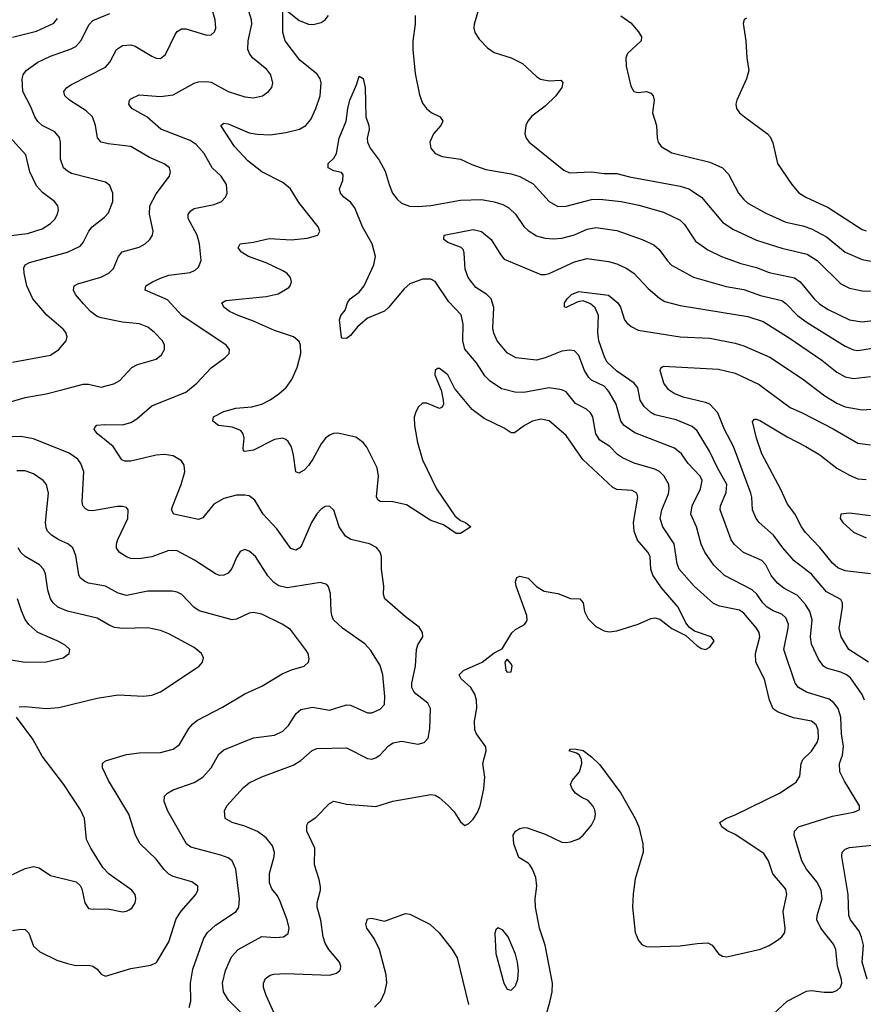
# Model space of a CAD drawing. Header units: inches. Extents: x 990586 to 1117858, y 769490 to 892071.
# Tile 15 of 248: x 1004624 to 1008616, y 867090 to 871750. Entities that reach past the tile are written whole.
import ezdxf

# ---------------------------------------------------------------- set-up
doc = ezdxf.new("R2010")
doc.units = ezdxf.units.IN
doc.header["$MEASUREMENT"] = 0
doc.layers.add('B0806', color=7, linetype='Continuous')
doc.layers.add('B0807', color=7, linetype='Continuous')

msp = doc.modelspace()

# ---------------------------------------------------------------- linework, layer by layer
at = {"layer": 'B0806', "color": 6}
for points, elevation in [([(1004570, 869938.4), (1004650, 869961.7), (1004750, 869979), (1004830.4, 870000)], 3200), ([(1005670.8, 867050.8), (1005611.8, 867110), (1005588.5, 867150), (1005583.9, 867190), (1005598.3, 867250), (1005625.7, 867314.3), (1005658.2, 867350), (1005770, 867410.4), (1005834, 867406), (1005873.1, 867410), (1005894.1, 867425.9), (1005899, 867450), (1005890, 867489.9), (1005857.2, 867577.2), (1005843.5, 867603.5), (1005816.7, 867636.7), (1005805.7, 867665.7), (1005805.8, 867710), (1005828.5, 867790), (1005829.8, 867810), (1005820.3, 867840.3), (1005790, 867878.4), (1005750, 867908.5), (1005690, 867933.6), (1005629.4, 867950), (1005596.7, 867970), (1005594, 868006), (1005604.5, 868030), (1005683.5, 868116.5), (1005710, 868138.2), (1005770, 868167.4), (1005918.5, 868221.5), (1005955.2, 868244.8), (1006008.2, 868291.8), (1006030, 868301.4), (1006170, 868304.3), (1006270, 868253.8), (1006290, 868251.1), (1006310, 868257), (1006330, 868270.3), (1006370, 868312.8), (1006391.7, 868328.3), (1006430, 868335.5), (1006510, 868322), (1006537.9, 868330), (1006556.3, 868350), (1006565.5, 868394.5), (1006568, 868490), (1006555.4, 868515.4), (1006499.2, 868559.2), (1006489, 868570), (1006480.3, 868590), (1006479.5, 868610), (1006497.3, 868690), (1006501.9, 868770), (1006508.6, 868791.4), (1006531, 868829), (1006530.3, 868850), (1006515, 868875), (1006450, 868923.9), (1006352.1, 869010), (1006346, 869030), (1006347.6, 869070), (1006336.2, 869150), (1006335.7, 869210), (1006329.9, 869230), (1006312.9, 869252.9), (1006278.6, 869270), (1006191, 869290), (1006165.9, 869305.9), (1006135.5, 869350), (1006110, 869429.2), (1006090, 869448.4), (1006070, 869446.9), (1006050, 869433.9), (1006030, 869411.2), (1006005.1, 869370), (1005958.2, 869261.8), (1005950, 869250), (1005930, 869240.1), (1005907.4, 869247.4), (1005840.3, 869340.3), (1005775.9, 869410), (1005736.9, 869476.9), (1005710, 869496.3), (1005690, 869500.7), (1005650, 869499.6), (1005590, 869484.5), (1005543.2, 869456.8), (1005490, 869392.7), (1005470, 869385.1), (1005353.1, 869410), (1005342.3, 869430), (1005346.7, 869446.7), (1005387.6, 869550), (1005405.4, 869610), (1005402.5, 869642.5), (1005390, 869662.4), (1005350, 869685.7), (1005310, 869693), (1005269.8, 869689.8), (1005150, 869660.4), (1005120.9, 869660.9), (1005107.7, 869667.7), (1005065.7, 869730), (1004991.9, 869790), (1004977.2, 869810), (1004979, 869821), (1004988.6, 869831.4), (1005024.9, 869835.1), (1005110, 869833.1), (1005150, 869844.7), (1005178.1, 869861.9), (1005250, 869922.8), (1005410, 869987.3), (1005425.7, 870000)], 3100), ([(1006617.2, 870000), (1006618, 869998), (1006628.1, 869950), (1006629.2, 869930), (1006623.7, 869916.3), (1006610, 869909.9), (1006550, 869936.1), (1006530, 869935), (1006510, 869917.1), (1006496.4, 869890), (1006491.3, 869868.7), (1006491.9, 869830), (1006506.8, 869750), (1006530, 869666.5), (1006595.7, 869530), (1006682.7, 869402.7), (1006710, 869380.1), (1006734, 869370), (1006759.5, 869350), (1006710, 869318.5), (1006690, 869317.9), (1006630, 869359), (1006570, 869379.9), (1006454, 869454), (1006390, 869467.7), (1006330, 869469.4), (1006318.6, 869478.6), (1006312.2, 869492.2), (1006321.3, 869590), (1006316.4, 869630), (1006267.3, 869727.3), (1006249.6, 869750), (1006214.6, 869774.6), (1006130, 869792.8), (1006108.5, 869791.5), (1006090, 869784.5), (1006071, 869769), (1006050, 869742.5), (1006011.1, 869670), (1005990, 869639.9), (1005970, 869618.3), (1005944.7, 869604.7), (1005930, 869610.9), (1005920.3, 869690), (1005909.5, 869729.5), (1005894.7, 869754.7), (1005883.8, 869763.8), (1005869.7, 869769.7), (1005830, 869763.9), (1005730, 869713.4), (1005690, 869706.3), (1005683.8, 869710), (1005682.1, 869722.1), (1005686.8, 869770), (1005682.3, 869790), (1005670, 869806.1), (1005630, 869821.4), (1005564.3, 869830), (1005538.1, 869850), (1005540.7, 869870), (1005590, 869896.4), (1005647.5, 869912.5), (1005721.8, 869918.2), (1005770, 869930.2), (1005810, 869951), (1005850, 869979.8), (1005873.2, 870000)], 3000), ([(1005829, 867049), (1005790, 867131.4), (1005777, 867170), (1005777.9, 867190), (1005787.9, 867212.1), (1005810, 867228.5), (1005826.9, 867233.1), (1005884.2, 867235.8), (1006090, 867228), (1006122.6, 867237.4), (1006139.2, 867250), (1006141.8, 867258.2), (1006144.4, 867270), (1006137.3, 867290), (1006087.4, 867350), (1006070, 867379.9), (1006060.2, 867410), (1006048.4, 867488.4), (1006031.4, 867550), (1006031.5, 867570), (1006047.1, 867630), (1006046.7, 867646.7), (1006040.8, 867680.8), (1006019.3, 867750), (1006020.9, 867830), (1005982.9, 867910), (1005982.1, 867937.9), (1005988.9, 867950), (1006025.8, 867974.2), (1006090, 868040.6), (1006110, 868050.9), (1006170, 868037.8), (1006310, 868027.1), (1006390, 868052.3), (1006570, 868083.9), (1006590, 868080.5), (1006609.4, 868069.4), (1006651.4, 868031.4), (1006680.7, 868000.7), (1006710, 867953.5), (1006730, 867936.1), (1006750, 867945.5), (1006770, 867965.8), (1006790, 867997.5), (1006802.6, 868030), (1006820.2, 868110), (1006824.8, 868164.8), (1006816.2, 868230), (1006830.8, 868290), (1006829.4, 868309.4), (1006786.2, 868370), (1006777.1, 868390), (1006776.4, 868430), (1006787.7, 868492.3), (1006785, 868530), (1006777.7, 868557.6), (1006758.8, 868590), (1006712.4, 868630), (1006703.1, 868650), (1006724.9, 868670), (1006811.8, 868710), (1006870, 868753.4), (1006907.6, 868772.4), (1006952.2, 868847.8), (1006970, 868864.6), (1007012.3, 868887.7), (1007020.8, 868899.2), (1007025, 868910), (1007023.9, 868930), (1006973.4, 869070), (1006969.9, 869090.1), (1006976.5, 869110), (1006990, 869116.9), (1007030, 869106.6), (1007070, 869067.5), (1007106.1, 869046.1), (1007170, 869034.6), (1007230, 869010.7), (1007274.4, 869010), (1007290, 868990.5), (1007296.1, 868950), (1007313.9, 868913.9), (1007350, 868878.9), (1007390, 868858.1), (1007413.9, 868853.9), (1007450, 868857.4), (1007550, 868889.3), (1007610, 868915.7), (1007630, 868919.1), (1007652.7, 868912.7), (1007710, 868869), (1007775.8, 868835.8), (1007830, 868787.2), (1007850, 868774.7), (1007870, 868770.2), (1007890, 868780.2), (1007909.8, 868810), (1007896.8, 868830), (1007816.8, 868856.8), (1007794.2, 868874.2), (1007776.5, 868896.5), (1007739.8, 868970), (1007660.9, 869060.9), (1007620.6, 869120.6), (1007610.2, 869150), (1007607.1, 869210), (1007597, 869230), (1007547.7, 869287.7), (1007531.9, 869330), (1007527.8, 869370), (1007549, 869490), (1007543.9, 869510), (1007522.1, 869522.1), (1007450, 869526.3), (1007430, 869536.9), (1007288.1, 869668.1), (1007210, 869782.9), (1007130, 869851.1), (1007090, 869860.1), (1007050, 869850.1), (1007013.5, 869830), (1006965.6, 869794.4), (1006950, 869795.6), (1006916.5, 869816.5), (1006822.4, 869862.4), (1006764.9, 869904.9), (1006685.6, 870000)], 3000), ([(1007085.5, 870000), (1007010, 869986.6), (1006967.5, 869987.5), (1006918.4, 870000)], 2900), ([(1007084.7, 866930), (1007134, 867106), (1007143.5, 867150), (1007144.9, 867190), (1007110, 867370), (1007083.4, 867450), (1007064.3, 867550), (1007062.6, 867590), (1007071.5, 867650), (1007065.8, 867690), (1007050.8, 867730), (1007037.8, 867750), (1007030, 867759), (1006985.6, 867785.6), (1006962.2, 867850), (1006959.3, 867890), (1006970.3, 867909.7), (1006990, 867922.4), (1007010, 867927.4), (1007025.3, 867925.3), (1007110, 867896.1), (1007190, 867858.4), (1007210, 867855.8), (1007230, 867858.5), (1007270, 867873.9), (1007290.6, 867890), (1007330, 867938.2), (1007345.7, 867970), (1007348.1, 867990), (1007345.2, 868010), (1007335.6, 868030), (1007314.1, 868054.1), (1007281.6, 868070), (1007254, 868090), (1007238.5, 868110), (1007230.6, 868130), (1007237.6, 868150), (1007273.3, 868190), (1007284.6, 868230), (1007282.2, 868250), (1007271.1, 868271.1), (1007259.4, 868279.4), (1007223.5, 868290), (1007230, 868298.4), (1007250, 868299.6), (1007290, 868292), (1007330, 868261.8), (1007370, 868223.2), (1007468.6, 868090), (1007536.5, 867970), (1007553.9, 867930), (1007572.7, 867850), (1007574.4, 867810), (1007535.9, 867684.1), (1007526.2, 867613.8), (1007523.6, 867550), (1007536.3, 867430), (1007552.1, 867392.1), (1007570, 867372.1), (1007590, 867363.7), (1007610, 867362.6), (1007750, 867367.3), (1007830, 867378.4), (1007880.4, 867380.4), (1007901.2, 867370), (1007930, 867329.2), (1007950, 867318.5), (1007970, 867315.1), (1008130, 867350.6), (1008170, 867368.3), (1008210, 867393.8), (1008230.5, 867409.5), (1008244.3, 867430), (1008246.4, 867450), (1008236.1, 867530), (1008254.5, 867610), (1008250, 867635.2), (1008187.7, 867707.7), (1008166.8, 867770), (1008144.6, 867804.6), (1008010, 867893.6), (1007970, 867912.3), (1007945.9, 867930), (1007936.8, 867950), (1007965.1, 867970), (1008010, 867986.4), (1008220.1, 868090), (1008297.8, 868142.2), (1008315.4, 868170), (1008322.4, 868230), (1008330.4, 868249.6), (1008370, 868289.1), (1008398, 868330), (1008403.4, 868350), (1008401.9, 868390), (1008392.8, 868412.8), (1008370, 868429.8), (1008286.3, 868446.3), (1008212.4, 868472.4), (1008190, 868489.2), (1008171.3, 868530), (1008148.6, 868628.6), (1008107.6, 868710), (1008105.7, 868750), (1008126.2, 868830), (1008122.5, 868850), (1008110.4, 868870), (1008050, 868940.8), (1008030, 868956), (1007935.4, 868975.4), (1007907.4, 868987.4), (1007816, 869070), (1007743.9, 869150), (1007734.7, 869174.7), (1007721.2, 869270), (1007666.7, 869350), (1007654.7, 869390), (1007663, 869430), (1007693.5, 869506.5), (1007698, 869530), (1007695.6, 869550), (1007673.3, 869590), (1007651.6, 869611.6), (1007630, 869623.7), (1007531.4, 869651.4), (1007475.9, 869675.9), (1007452.4, 869692.4), (1007416.2, 869730), (1007370, 869760.6), (1007349.8, 869790), (1007335.4, 869870), (1007325.5, 869890), (1007306.7, 869906.7), (1007254.1, 869934.1), (1007209.4, 869989.4), (1007190, 869998.3), (1007179.6, 870000)], 2900), ([(1008190, 867043.2), (1008254.9, 867105.1), (1008347.9, 867152.1), (1008370, 867155.7), (1008430, 867147.1), (1008470, 867147.9), (1008490, 867155.1), (1008508.7, 867171.3), (1008514.1, 867190), (1008512.5, 867207.5), (1008493.1, 867270), (1008486.3, 867350), (1008474.6, 867374.6), (1008414.2, 867450), (1008396.8, 867490), (1008397.8, 867510), (1008421.8, 867590), (1008416.8, 867630), (1008395.9, 867670), (1008347.9, 867730), (1008324.6, 867770), (1008288.8, 867890), (1008290, 867910), (1008310, 867930.8), (1008470, 867980.9), (1008570, 868000.4), (1008597.3, 868010), (1008597.2, 868030), (1008526.3, 868146.3), (1008505, 868190), (1008503.3, 868230), (1008517.6, 868270), (1008522.9, 868310), (1008513.4, 868370), (1008510.1, 868450), (1008496.4, 868490), (1008477, 868517), (1008455, 868535), (1008346.8, 868566.8), (1008310, 868590), (1008293.6, 868610), (1008240.1, 868770), (1008260.7, 868870), (1008261.7, 868890), (1008250, 868919.7), (1008230, 868936.7), (1008190, 868952), (1008161.3, 868970), (1008141, 868990), (1008111.9, 869031.9), (1008090, 869051.4), (1007959.4, 869119.4), (1007908.9, 869168.9), (1007865.7, 869230), (1007848.1, 869268.1), (1007826.2, 869350), (1007800.1, 869410), (1007806.2, 869450), (1007845.6, 869530), (1007853.9, 869570), (1007843.7, 869590), (1007787.6, 869650), (1007756, 869696), (1007722.2, 869722.2), (1007534.5, 869794.5), (1007484.4, 869830), (1007468.8, 869850), (1007446, 869930), (1007412.4, 869990), (1007404, 870000)], 2800), ([(1008622.3, 868530), (1008610, 868556.2), (1008555.2, 868635.2), (1008536.8, 868650), (1008510, 868662.6), (1008441.1, 868681.1), (1008428.2, 868690), (1008403.3, 868723.3), (1008370, 868794.1), (1008365.8, 868830), (1008373.8, 868910), (1008362.2, 868950), (1008343.1, 868983.1), (1008304.7, 869024.7), (1008239.6, 869059.6), (1008210, 869083.6), (1008180.5, 869120.5), (1008154.6, 869170), (1008135.5, 869190), (1008048.8, 869228.8), (1008005.8, 869265.8), (1007990, 869289.3), (1007939.3, 869430), (1007940.7, 869450), (1007967.7, 869512.3), (1007970.3, 869550), (1007925.4, 869630), (1007888.2, 869708.2), (1007830, 869805), (1007805.7, 869825.7), (1007730, 869857.2), (1007630, 869880.2), (1007610, 869891.3), (1007579.5, 869919.5), (1007560.7, 869950), (1007550.1, 870000)], 2700), ([(1008640.8, 868710), (1008547.4, 868770), (1008510.7, 868830), (1008501.4, 868870), (1008517.7, 868970), (1008516.9, 868990), (1008510, 869005.6), (1008441.9, 869041.9), (1008370, 869125.8), (1008288.9, 869188.9), (1008234.9, 869250), (1008190.8, 869310.8), (1008123.4, 869370), (1008109.3, 869390), (1008091.6, 869430), (1008088.7, 869490), (1008083.5, 869510), (1008002.1, 869730), (1007959.2, 869810), (1007927.6, 869890), (1007890, 869930.2), (1007870, 869939.1), (1007763.9, 869963.9), (1007721.4, 869981.4), (1007697, 869997), (1007694.6, 870000)], 2600), ([(1008154.3, 870000), (1008270, 869914.2), (1008330, 869888.2), (1008474, 869814), (1008590, 869746.5), (1008650, 869739)], 2600), ([(1008394.1, 870000), (1008434.1, 869970), (1008490, 869936), (1008530, 869918.2), (1008610, 869903.4), (1008770, 869914.7)], 2700), ([(1008650, 869126.9), (1008530, 869142.6), (1008495.6, 869155.6), (1008470, 869178.3), (1008410, 869251.6), (1008342.5, 869322.5), (1008323.2, 869350), (1008291.6, 869411.6), (1008257, 869457), (1008226.1, 869526.1), (1008136.1, 869696.1), (1008109.8, 869770), (1008091.2, 869848.8), (1008101, 869859), (1008110, 869860.2), (1008130, 869851.3), (1008255.8, 869775.8), (1008344.3, 869730), (1008410.2, 869690.2), (1008490, 869628.4), (1008550, 869594.6), (1008590, 869577.9), (1008630, 869573.4)], 2500), ([(1005425.4, 867074.6), (1005434.4, 867105.6), (1005432.8, 867190), (1005443.3, 867256.7), (1005496.1, 867403.9), (1005513.2, 867430), (1005550, 867465.3), (1005649.1, 867530), (1005660.9, 867550), (1005663.7, 867590), (1005646.9, 867730), (1005630, 867768.7), (1005610, 867783.6), (1005576.6, 867796.6), (1005433.5, 867833.5), (1005412.9, 867850), (1005325, 868005), (1005307.5, 868050), (1005310, 868075.3), (1005322.8, 868090), (1005350, 868105.2), (1005450, 868140.5), (1005490, 868164.5), (1005530, 868209.8), (1005566, 868274), (1005590, 868294.6), (1005730, 868351.7), (1005830, 868364.2), (1005870, 868382.8), (1005896.3, 868410), (1005932.8, 868467.2), (1005954.6, 868485.4), (1006010, 868495.9), (1006090, 868482.2), (1006170, 868507.6), (1006190, 868505.5), (1006270, 868470), (1006290, 868469.8), (1006330, 868486.8), (1006350.3, 868509.7), (1006352.5, 868547.5), (1006342.5, 868650), (1006330, 868693.8), (1006285.5, 868765.5), (1006256.7, 868796.7), (1006151.5, 868870), (1006109.7, 868910), (1006100.7, 868930), (1006098, 868950), (1006095.2, 869035.2), (1006085.6, 869065.6), (1006076.7, 869076.7), (1006047.2, 869087.2), (1005890, 869060.7), (1005850.8, 869070.8), (1005827.2, 869087.2), (1005798.4, 869118.4), (1005740.6, 869210), (1005710, 869235.4), (1005690, 869242.9), (1005666.9, 869233.1), (1005650, 869205.6), (1005627.4, 869152.6), (1005610, 869131.5), (1005590, 869121.3), (1005570, 869119.3), (1005550, 869127), (1005451.9, 869191.9), (1005370, 869236.3), (1005330, 869237.6), (1005250, 869208.4), (1005190, 869198.5), (1005150, 869200.2), (1005130, 869208.1), (1005094.2, 869230), (1005081.6, 869250), (1005081.9, 869270), (1005088.7, 869290), (1005135.9, 869390), (1005137.4, 869430), (1005130, 869441.5), (1005110, 869446.9), (1005085.9, 869445.9), (1004970, 869425.7), (1004950, 869427.7), (1004935.3, 869435.3), (1004923.6, 869450), (1004919.5, 869470), (1004927.3, 869610), (1004914, 869650), (1004899.3, 869670), (1004858.2, 869698.2), (1004690, 869766.9), (1004630, 869777.2), (1004550, 869774.2)], 3200), ([(1004590, 867439.4), (1004630, 867446.6), (1004650, 867443.9), (1004667.5, 867427.5), (1004690, 867365.2), (1004718.9, 867338.9), (1004799.6, 867299.6), (1004850, 867282.6), (1004890, 867274.4), (1004950, 867275.4), (1004970, 867271.5), (1004990, 867256.6), (1005010, 867233.3), (1005030, 867223.9), (1005150, 867260.4), (1005244.8, 867275.2), (1005271.2, 867288.8), (1005330, 867385.5), (1005364.5, 867495.5), (1005388.8, 867531.2), (1005457.2, 867610), (1005467.4, 867630), (1005466.8, 867650), (1005439, 867670), (1005350, 867694.8), (1005330, 867705.8), (1005307.6, 867727.6), (1005270, 867777.4), (1005194.8, 867850), (1005172.3, 867890), (1005140.8, 867990), (1005044.5, 868150), (1005015.9, 868210), (1005016, 868230), (1005030, 868242.9), (1005130, 868273.1), (1005190, 868279.9), (1005290, 868281.8), (1005350, 868297.3), (1005380.8, 868319.2), (1005424.3, 868395.7), (1005442.8, 868417.2), (1005465.6, 868434.4), (1005584, 868496), (1005690, 868559.7), (1005770, 868596.6), (1005866.1, 868653.9), (1005910, 868672.5), (1005970, 868690), (1005990.7, 868710), (1005994.5, 868725.5), (1005988.7, 868750), (1005976.1, 868770), (1005904.8, 868864.8), (1005866.8, 868890), (1005770, 868936.1), (1005730, 868944.2), (1005710, 868941.2), (1005650, 868912.4), (1005630, 868909.7), (1005473.3, 868953.3), (1005448.8, 868970), (1005391.1, 869030), (1005370, 869041.1), (1005345.6, 869045.6), (1005230, 869046.4), (1005130, 869024.6), (1005090, 869035.9), (1005030, 869068.9), (1004950, 869083.8), (1004930, 869092.6), (1004910, 869108.2), (1004903.6, 869123.6), (1004890, 869214.4), (1004876.2, 869250), (1004852.2, 869270), (1004810, 869288.4), (1004775.4, 869310), (1004756.5, 869330), (1004750, 869344.9), (1004746.7, 869370), (1004760.2, 869510), (1004751.2, 869550), (1004735.6, 869570), (1004690, 869601.3), (1004650, 869614.8), (1004610, 869615.6)], 3300), ([(1008650, 869401.6), (1008550, 869414.4), (1008509.2, 869410.8), (1008505.7, 869390), (1008519.1, 869370), (1008570, 869324.6), (1008630, 869298.6)], 2400), ([(1004622.1, 868497.9), (1004650, 868499.9), (1004749.5, 868490.5), (1004810, 868495.3), (1004990, 868539.7), (1005090, 868555.4), (1005210, 868548.9), (1005250, 868552.6), (1005290, 868569.1), (1005473.8, 868690), (1005489.1, 868710), (1005493.1, 868730), (1005484.3, 868750), (1005450, 868778.6), (1005330, 868843.2), (1005290, 868859.7), (1005230, 868872.7), (1005110, 868868.3), (1005073.5, 868873.5), (1005050, 868882.4), (1004990, 868917.8), (1004850, 868950.7), (1004804.2, 868970), (1004782.1, 868990), (1004769.3, 869010), (1004757.7, 869050), (1004747, 869127), (1004737.3, 869150), (1004717.7, 869170), (1004649.5, 869210), (1004629.2, 869229.2), (1004616.6, 869250)], 3400), ([(1004526, 868730), (1004650, 868709.2), (1004750, 868711.7), (1004829.4, 868730.6), (1004858.9, 868750), (1004860.8, 868770), (1004839.6, 868790), (1004802.2, 868810), (1004710, 868850.3), (1004667.1, 868887.1), (1004650.8, 868910.8), (1004632.3, 868952.3), (1004613.3, 869010)], 3500), ([(1004590, 867705.3), (1004650, 867732.4), (1004690, 867742.2), (1004716.8, 867736.8), (1004770, 867699.5), (1004891.6, 867670), (1004910, 867652.3), (1004917.5, 867637.5), (1004931.9, 867570), (1004950, 867543.9), (1004970, 867540.3), (1005041.7, 867541.7), (1005110, 867527.6), (1005130, 867530.5), (1005142.5, 867537.5), (1005154, 867546), (1005169.9, 867570), (1005173.9, 867590), (1005170.4, 867610.4), (1005155, 867630), (1005046.9, 867706.9), (1005018, 867738), (1004960.2, 867830), (1004940.9, 867870), (1004930.2, 867970), (1004912.6, 868010), (1004832.3, 868130), (1004730, 868264.4), (1004685.9, 868345.9), (1004608.8, 868450)], 3400), ([(1008634.8, 867210), (1008610, 867290), (1008616.2, 867370), (1008608.1, 867408.1), (1008595.7, 867435.7), (1008555.7, 867490), (1008547.3, 867510), (1008545, 867610), (1008514.8, 867790), (1008516.4, 867810), (1008530, 867825), (1008550, 867832.1), (1008690, 867846.8)], 2700), ([(1006302.9, 867077.1), (1006333, 867107), (1006352.4, 867147.6), (1006361.4, 867190), (1006357.5, 867230), (1006326.5, 867350), (1006301.7, 867401.7), (1006266.5, 867450), (1006262.5, 867470), (1006270, 867494.4), (1006290, 867498.3), (1006350, 867483.3), (1006450, 867519.4), (1006470, 867517), (1006565.5, 867470), (1006609, 867429), (1006670.4, 867350), (1006694.9, 867310), (1006748.4, 867090)], 2900)]:
    msp.add_lwpolyline(points, dxfattribs=dict(at, elevation=elevation))
at = {"layer": 'B0806', "color": 6, "elevation": 3000}
for points in [[(1006930, 868723.1), (1006920.2, 868710), (1006924, 868670), (1006930, 868662), (1006950, 868664.5), (1006954.2, 868690), (1006950, 868701.7)], [(1006888, 867452), (1006876.7, 867443.3), (1006872.3, 867427.7), (1006876.5, 867330), (1006915.2, 867190), (1006930, 867162), (1006950, 867156.8), (1006970, 867177.1), (1006981.1, 867210), (1006983.9, 867250), (1006979.6, 867290), (1006970, 867327.9), (1006935.9, 867410), (1006910, 867441.4)]]:
    msp.add_lwpolyline(points, close=True, dxfattribs=at)
at = {"layer": 'B0807', "color": 6}
for points, elevation in [([(1006804, 871830), (1006774, 871730), (1006772.5, 871710), (1006777.7, 871690), (1006798.2, 871658.2), (1006837.3, 871617.3), (1006870, 871594.8), (1006950, 871569.8), (1007003.3, 871543.3), (1007070, 871481.1), (1007088.9, 871468.9), (1007130, 871460.7), (1007184.6, 871464.6), (1007193.5, 871453.5), (1007189.7, 871430), (1007160.6, 871390), (1007110, 871340.8), (1007046.7, 871293.3), (1007028.3, 871270), (1007018.8, 871250), (1007014.4, 871210), (1007020.3, 871190), (1007034.2, 871170), (1007198.5, 871038.5), (1007225.1, 871025.1), (1007330, 871030.7), (1007390, 871022.8), (1007450, 871022), (1007510, 871006.9), (1007750, 870961.9), (1007789.8, 870949.8), (1007850.1, 870910.1), (1007950, 870792), (1007998.2, 870758.2), (1008110, 870706.8), (1008230, 870669.6), (1008350, 870640.4), (1008397.1, 870610), (1008510, 870500.6), (1008550, 870480.4), (1008610, 870467.2), (1008650, 870465.3)], 3100), ([(1004830.4, 870000), (1004924.6, 870024.6), (1004950, 870025.7), (1005010, 870011.3), (1005070, 870026.6), (1005097.9, 870042.1), (1005155, 870105), (1005181.5, 870118.5), (1005270, 870144.3), (1005295.1, 870164.9), (1005309, 870190), (1005309.4, 870210), (1005300.5, 870230), (1005262.1, 870270), (1005230, 870295.7), (1005190.5, 870310.5), (1005110, 870319.5), (1005010, 870338.7), (1004990, 870346.3), (1004959, 870370), (1004925.3, 870405.3), (1004888.7, 870450), (1004878, 870470), (1004882.4, 870490), (1004899.1, 870500.9), (1005008.7, 870531.3), (1005046, 870550), (1005067.4, 870572.6), (1005090.9, 870629.1), (1005109, 870651), (1005190, 870674.5), (1005218.6, 870690), (1005240.1, 870710), (1005252.1, 870730), (1005255.7, 870750), (1005238.3, 870830), (1005240.7, 870870), (1005270, 870926.4), (1005332.5, 871010), (1005337.8, 871030), (1005332.3, 871050), (1005308.5, 871068.5), (1005238, 871098), (1005150, 871150.8), (1005042.2, 871162.2), (1005010, 871170.8), (1004992, 871192), (1004982.6, 871250), (1004968.1, 871290), (1004939.3, 871319.3), (1004859.1, 871370), (1004837.3, 871390), (1004832.4, 871410), (1004847, 871430), (1004870, 871444.4), (1005030, 871525.6), (1005050.8, 871549.2), (1005082.4, 871610), (1005110, 871628.4), (1005150, 871630.8), (1005170, 871624.9), (1005250, 871577), (1005270, 871567.6), (1005290, 871566.7), (1005314.8, 871585.2), (1005360, 871680), (1005370, 871694.6), (1005390, 871707.2), (1005410, 871707), (1005510, 871677.8), (1005530, 871679.1), (1005546.4, 871693.6), (1005552.3, 871710), (1005549.7, 871750.3), (1005532.5, 871810)], 3200), ([(1005425.7, 870000), (1005462.6, 870030), (1005530, 870102.1), (1005595.4, 870150), (1005614.9, 870170), (1005616.7, 870190), (1005601.5, 870210), (1005392.1, 870350), (1005324.3, 870424.3), (1005218.3, 870470), (1005221.7, 870490), (1005252, 870510), (1005290, 870527.3), (1005330, 870540.5), (1005430, 870553.8), (1005454.8, 870565.2), (1005470, 870578.8), (1005482.1, 870610), (1005475.6, 870690), (1005464.6, 870730), (1005421.3, 870810), (1005421.7, 870830), (1005433.8, 870846.2), (1005450, 870857), (1005544.1, 870875.9), (1005579.5, 870890), (1005597.6, 870910), (1005605.5, 870930), (1005602.2, 870970), (1005576.8, 871010), (1005534.8, 871050), (1005497.1, 871117.1), (1005459.5, 871159.5), (1005430, 871178.8), (1005292.5, 871232.5), (1005225.3, 871290), (1005154, 871330), (1005140.4, 871350), (1005141.4, 871358.6), (1005143.4, 871370), (1005150, 871376.2), (1005190, 871395), (1005290, 871387.1), (1005350, 871395.3), (1005449.3, 871450.7), (1005470, 871456.4), (1005510, 871458.6), (1005530, 871455.1), (1005610.1, 871410), (1005690, 871385.5), (1005730, 871380.5), (1005772.6, 871390), (1005801.3, 871410), (1005816.8, 871430), (1005822.3, 871450), (1005812.2, 871490), (1005794.3, 871514.3), (1005726.4, 871570), (1005711.1, 871590), (1005704.1, 871610), (1005705.2, 871650), (1005722.1, 871730), (1005721.4, 871750), (1005709.1, 871790)], 3100), ([(1005873.2, 870000), (1005884.8, 870010), (1005912.5, 870047.5), (1005936.5, 870103.5), (1005954.4, 870170), (1005953.6, 870210), (1005947, 870227), (1005919.2, 870250), (1005830, 870279.2), (1005730, 870323.8), (1005657.8, 870350), (1005616.7, 870370), (1005590.3, 870390), (1005580.8, 870410), (1005599.4, 870420.6), (1005790, 870439.6), (1005847.1, 870452.9), (1005897.5, 870482.5), (1005904.5, 870490), (1005910.6, 870509.4), (1005905.1, 870530), (1005887.7, 870550), (1005870, 870561.1), (1005790, 870599), (1005706.1, 870630), (1005674.2, 870650), (1005658.5, 870670), (1005667.2, 870690), (1005730, 870697.5), (1005805.3, 870714.7), (1005910, 870709.1), (1005983.9, 870716.1), (1006034.4, 870730), (1006045.1, 870750), (1006035.7, 870770), (1005945.5, 870885.5), (1005905.1, 870950), (1005870, 870979.6), (1005770, 871030.8), (1005703, 871082.9), (1005640.4, 871150), (1005575.3, 871250), (1005590, 871259.9), (1005610, 871256.8), (1005710, 871214.5), (1005748.1, 871208.1), (1005810, 871205.6), (1005884.2, 871215.8), (1005948.5, 871231.5), (1005978.5, 871250), (1006002, 871278), (1006025.5, 871330), (1006045.7, 871390), (1006051, 871451), (1006045.7, 871470), (1006032.1, 871492.1), (1005950, 871558.3), (1005880.5, 871650), (1005869.8, 871689.8), (1005870, 871794.2)], 3000), ([(1005890, 871792), (1005946.6, 871746.6), (1005990, 871728.7), (1006012.6, 871727.4), (1006050, 871737.5), (1006070, 871750.1), (1006085.3, 871770)], 3000), ([(1004590, 870130.2), (1004770, 870162.1), (1004810, 870188.8), (1004843.6, 870230), (1004848, 870250), (1004842.1, 870270), (1004830, 870286.1), (1004752.3, 870352.3), (1004685.6, 870430), (1004657.8, 870490), (1004644.6, 870550), (1004643.3, 870576.7), (1004649.5, 870590.5), (1004670, 870601.2), (1004849.6, 870650.4), (1004910, 870678.5), (1004924.7, 870695.3), (1004951.1, 870748.9), (1004967.6, 870770), (1005024.7, 870815.3), (1005043.6, 870836.4), (1005064.5, 870890), (1005065.1, 870930), (1005050, 870965.8), (1005030, 870980.9), (1004870, 871022.2), (1004850, 871032.8), (1004832.2, 871050), (1004817.5, 871090), (1004817.3, 871170), (1004812.3, 871192.3), (1004790, 871219.7), (1004729.7, 871250), (1004709.2, 871269.2), (1004695.8, 871290), (1004677.3, 871337.3), (1004639.3, 871410), (1004636.6, 871470), (1004640.6, 871490), (1004655.5, 871510), (1004709.6, 871550), (1004770, 871577.6), (1004868.2, 871611.8), (1004890, 871624.2), (1004913.4, 871650), (1004952.3, 871727.7), (1004970, 871746), (1005050, 871780.1)], 3300), ([(1004590, 871668.1), (1004703.8, 871696.2), (1004785.3, 871734.7), (1004803.8, 871756.2)], 3400), ([(1006495.3, 871770), (1006495.5, 871730), (1006483.6, 871650), (1006484.5, 871610), (1006496.2, 871496.2), (1006515.5, 871395.5), (1006530, 871355.5), (1006548.5, 871330), (1006570.9, 871310.9), (1006613.9, 871290), (1006626.1, 871270), (1006616.7, 871250), (1006581.9, 871210), (1006565.3, 871170), (1006570, 871142.4), (1006590, 871116.8), (1006622.5, 871102.5), (1006710, 871090.1), (1006764.3, 871064.3), (1006830, 871041), (1006950, 871020.1), (1006990, 871008.9), (1007053, 870973), (1007130.1, 870890.1), (1007170, 870866.1), (1007210, 870868.1), (1007330, 870899.2), (1007370, 870900.2), (1007470, 870889.2), (1007553.3, 870873.3), (1007670, 870839.9), (1007750, 870801.7), (1007770, 870781), (1007822.4, 870702.4), (1007880.5, 870660.5), (1007945.7, 870630), (1008037, 870597), (1008110, 870578), (1008170, 870553.5), (1008290, 870528.2), (1008317.8, 870510), (1008383.3, 870430), (1008410, 870404.7), (1008450, 870378.1), (1008550, 870329.4), (1008610, 870320), (1008710, 870332.9)], 3000), ([(1007469.2, 871769.2), (1007515.2, 871735.2), (1007552.6, 871692.6), (1007566.2, 871670), (1007565.2, 871650), (1007500.8, 871590), (1007492.6, 871570), (1007493.2, 871530), (1007515.7, 871435.7), (1007530, 871411), (1007550, 871406.3), (1007590, 871411), (1007610, 871403.3), (1007621.3, 871390), (1007625.6, 871370), (1007618.1, 871310), (1007637.3, 871250), (1007639.9, 871190), (1007645, 871170), (1007660.1, 871150), (1007710, 871120), (1007890, 871075.7), (1007949.3, 871049.3), (1007978.5, 871018.5), (1008025.3, 870930), (1008050, 870898.9), (1008070, 870882.7), (1008154.1, 870834.1), (1008250, 870792.7), (1008330, 870775.4), (1008370, 870761), (1008441.9, 870721.9), (1008530.1, 870650), (1008610, 870614.9), (1008670, 870603.9)], 3200), ([(1008062.6, 871757.4), (1008052.5, 871750), (1008047.2, 871732.8), (1008059.5, 871650), (1008064.1, 871570), (1008074.6, 871510), (1008063.3, 871470), (1008016.8, 871370), (1008012.7, 871350), (1008016.4, 871330), (1008030.1, 871310), (1008053.2, 871290), (1008162.9, 871210), (1008175.6, 871195.6), (1008187.7, 871167.7), (1008210.4, 871070), (1008277.4, 870970), (1008310.5, 870930.5), (1008343.8, 870910), (1008450, 870861.9), (1008610, 870757.7), (1008630, 870750.5)], 3300), ([(1006918.4, 870000), (1006903.7, 870003.7), (1006850, 870040.2), (1006825.3, 870065.3), (1006785.8, 870125.8), (1006731.2, 870191.2), (1006721, 870230), (1006721.9, 870310), (1006713.2, 870353.2), (1006655.5, 870415.5), (1006590.5, 870510.5), (1006570, 870522.5), (1006530, 870521.9), (1006470, 870500), (1006443.1, 870476.9), (1006370, 870388.8), (1006350, 870370.8), (1006270, 870338.4), (1006222.9, 870297.1), (1006190, 870254.9), (1006170, 870241.5), (1006150, 870242.8), (1006147.5, 870247.5), (1006137.1, 870330), (1006144.3, 870350), (1006163.9, 870376.1), (1006175, 870410), (1006187.2, 870430), (1006230, 870461), (1006254.1, 870490), (1006299.9, 870590), (1006308.1, 870630), (1006292.1, 870690), (1006246.5, 870770), (1006210, 870860.3), (1006190, 870886.9), (1006157.3, 870910), (1006141.6, 870930), (1006137.5, 870950), (1006153.2, 870990), (1006155.4, 871015.4), (1006147.6, 871027.6), (1006110, 871035.6), (1006083.4, 871050), (1006083.6, 871070), (1006110, 871094.5), (1006122.7, 871117.3), (1006136.5, 871190), (1006169.7, 871270), (1006176.8, 871330), (1006187, 871370), (1006218.6, 871441.4), (1006230, 871483.1), (1006250, 871471.5), (1006259.4, 871430), (1006262.4, 871290), (1006276.2, 871250), (1006278.1, 871230), (1006269, 871190), (1006270.5, 871170), (1006282.3, 871142.3), (1006324.9, 871084.9), (1006353.5, 871033.5), (1006371.7, 870970), (1006388.7, 870930), (1006410, 870900.4), (1006430, 870882.8), (1006468.3, 870868.3), (1006510, 870866), (1006570, 870870.6), (1006710, 870896.6), (1006810, 870899.4), (1006868.5, 870888.5), (1006910, 870875.6), (1006939.4, 870859.4), (1006970, 870830.5), (1007010, 870772.3), (1007030, 870752.6), (1007070, 870728), (1007110, 870716.4), (1007150, 870713.3), (1007190, 870716.5), (1007250, 870732.7), (1007310, 870758.2), (1007350, 870766.7), (1007450, 870752.3), (1007570, 870710.7), (1007625.3, 870685.3), (1007650, 870663.5), (1007688.8, 870608.8), (1007708.6, 870588.6), (1007812.2, 870532.2), (1007967.5, 870487.5), (1008050, 870473.2), (1008130, 870444.5), (1008230, 870420.7), (1008250, 870406.7), (1008304.7, 870350), (1008350, 870317), (1008530, 870205.4), (1008570, 870187.5), (1008590, 870185.3), (1008690, 870200.3)], 2900), ([(1004570, 870727.3), (1004661.7, 870738.3), (1004730, 870760.7), (1004770, 870785.8), (1004790, 870807), (1004803.1, 870830), (1004808, 870850), (1004804.7, 870870), (1004789, 870890), (1004732.4, 870932.4), (1004704, 870964), (1004671.5, 871030), (1004652.8, 871110), (1004575.4, 871195.4)], 3400), ([(1007404, 870000), (1007390, 870016.5), (1007330, 870043.9), (1007317.1, 870057.1), (1007296.5, 870090), (1007270, 870160.3), (1007250, 870182.7), (1007225.5, 870185.5), (1007190, 870181.4), (1007110, 870149.2), (1007070, 870138.8), (1006971.9, 870150), (1006930, 870173.9), (1006883.2, 870230), (1006867, 870267), (1006863.7, 870290), (1006867.5, 870387.5), (1006854.9, 870430), (1006835, 870450), (1006783, 870483), (1006745.8, 870530), (1006731.8, 870570), (1006727.4, 870647.4), (1006722.1, 870662.1), (1006712.3, 870672.3), (1006650, 870695.7), (1006631.8, 870710), (1006632.4, 870730), (1006770, 870756.9), (1006810, 870748.3), (1006855, 870710), (1006898.7, 870638.7), (1006917.3, 870617.3), (1007090, 870545), (1007110, 870544.1), (1007130, 870549.9), (1007250, 870603.7), (1007310, 870620.6), (1007410, 870606.2), (1007450, 870595), (1007494.3, 870574.3), (1007529.5, 870550), (1007597.6, 870477.6), (1007651.8, 870431.8), (1007676.7, 870416.7), (1007750, 870398.1), (1008070, 870345.6), (1008141.4, 870321.4), (1008264.7, 870244.7), (1008419.6, 870139.6), (1008490, 870081.7), (1008530, 870059.6), (1008570, 870052.7), (1008650, 870061.8)], 2800), ([(1007550.1, 870000), (1007548.4, 870008.4), (1007531.8, 870030), (1007450, 870086.2), (1007404.4, 870130), (1007393, 870150), (1007363.9, 870230), (1007359.5, 870270), (1007362.5, 870350), (1007346.6, 870386.6), (1007325.8, 870405.8), (1007290, 870420.1), (1007264.4, 870415.6), (1007210, 870388.6), (1007202.4, 870390), (1007202.3, 870410), (1007214.8, 870430), (1007235.4, 870450), (1007270, 870463.8), (1007410, 870445.9), (1007453.8, 870410), (1007466.4, 870390), (1007486.6, 870330), (1007496.2, 870316.2), (1007518.1, 870298.1), (1007550, 870281.4), (1007750, 870249.6), (1007890, 870243.3), (1008010, 870219.6), (1008050, 870207.4), (1008173.4, 870153.4), (1008327.5, 870050), (1008394.1, 870000)], 2700), ([(1007694.6, 870000), (1007671.7, 870030), (1007654, 870090), (1007657.6, 870102.4), (1007669.8, 870110), (1007930, 870095.8), (1008010, 870078.1), (1008123.1, 870023.1), (1008154.3, 870000)], 2600), ([(1006685.6, 870000), (1006683, 870003), (1006649.9, 870070), (1006610, 870099.8), (1006601.2, 870098.8), (1006590.3, 870090), (1006589, 870070), (1006617.2, 870000)], 3000), ([(1007179.6, 870000), (1007130, 870007.9), (1007085.5, 870000)], 2900)]:
    msp.add_lwpolyline(points, dxfattribs=dict(at, elevation=elevation))

doc.saveas('drawing.dxf')
